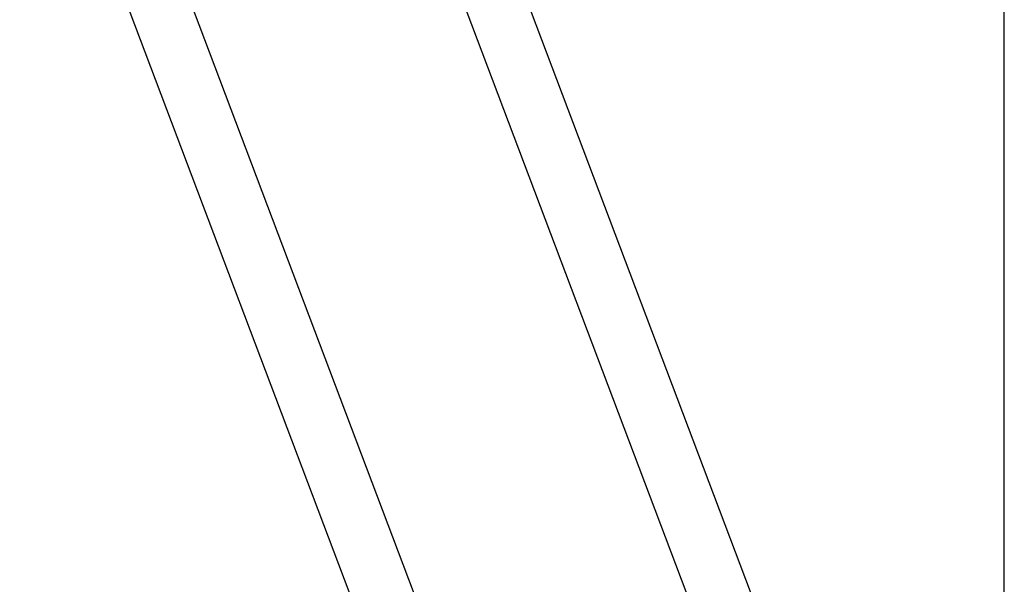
# Model space of a CAD drawing. Header units: millimetres. Extents: x 0 to 12710, y 0 to 5940.
# Tile 60 of 241: x 674 to 830, y 1502 to 1591. Entities that reach past the tile are written whole.
import ezdxf

# ---------------------------------------------------------------- set-up
doc = ezdxf.new("R2010")
doc.units = ezdxf.units.MM
doc.header["$LTSCALE"] = 231.275
for name, color, linetype in [('A2300201_ABL323', 7, 'CONTINUOUS'), ('A2300201_ABL376', 7, 'CONTINUOUS'), ('A2300201_ABL381', 7, 'CONTINUOUS'), ('M2300301_PBL395', 7, 'CONTINUOUS'), ('M2300301_PBL404', 7, 'CONTINUOUS'), ('M2300301_PBL405', 7, 'CONTINUOUS'), ('왼쪽_14_VBL312', 7, 'CONTINUOUS')]:
    doc.layers.add(name, color=color, linetype=linetype)

# ---------------------------------------------------------------- blocks, each defined once
blk = doc.blocks.new('M2300301_PBL395', base_point=(740, 1476.1))
at = {"layer": 'M2300301_PBL395', "color": 7}
for p, q in [((806.93, 1313.27), (682.57, 1642.3)), ((797.97, 1310.03), (673.66, 1638.93))]:
    blk.add_line(p, q, dxfattribs=at)
blk = doc.blocks.new('A2300201_ABL323', base_point=(743.09, 1476.03))
at = {"layer": 'M2300301_PBL395'}
blk.add_blockref('M2300301_PBL395', (740, 1476.1), dxfattribs=at)
blk = doc.blocks.new('M2300301_PBL405', base_point=(834.79, 1474.38))
at = {"layer": 'M2300301_PBL405', "color": 7}
blk.add_line((830.02, 1311.59), (830.02, 1639.08), dxfattribs=at)
blk = doc.blocks.new('A2300201_ABL376', base_point=(838.74, 1477.53))
at = {"layer": 'M2300301_PBL405'}
blk.add_blockref('M2300301_PBL405', (834.79, 1474.38), dxfattribs=at)
blk = doc.blocks.new('M2300301_PBL404', base_point=(799.91, 1455.73))
at = {"layer": 'M2300301_PBL404', "color": 7}
for p, q in [((830.02, 1366.77), (739.36, 1606.65)), ((830.02, 1393.73), (749.64, 1606.41))]:
    blk.add_line(p, q, dxfattribs=at)
blk = doc.blocks.new('A2300201_ABL381', base_point=(803.52, 1454.77))
at = {"layer": 'M2300301_PBL404'}
blk.add_blockref('M2300301_PBL404', (799.91, 1455.73), dxfattribs=at)
blk = doc.blocks.new('왼쪽_14_VBL312', base_point=(909.23, 1501.61))
at = {"layer": 'A2300201_ABL323'}
blk.add_blockref('A2300201_ABL323', (743.09, 1476.03), dxfattribs=at)
at = {"layer": 'A2300201_ABL376'}
blk.add_blockref('A2300201_ABL376', (838.74, 1477.53), dxfattribs=at)
at = {"layer": 'A2300201_ABL381'}
blk.add_blockref('A2300201_ABL381', (803.52, 1454.77), dxfattribs=at)

msp = doc.modelspace()

# ---------------------------------------------------------------- block references
at = {"layer": '왼쪽_14_VBL312'}
msp.add_blockref('왼쪽_14_VBL312', (909.2288, 1501.6058), dxfattribs=at)

doc.saveas('drawing.dxf')
